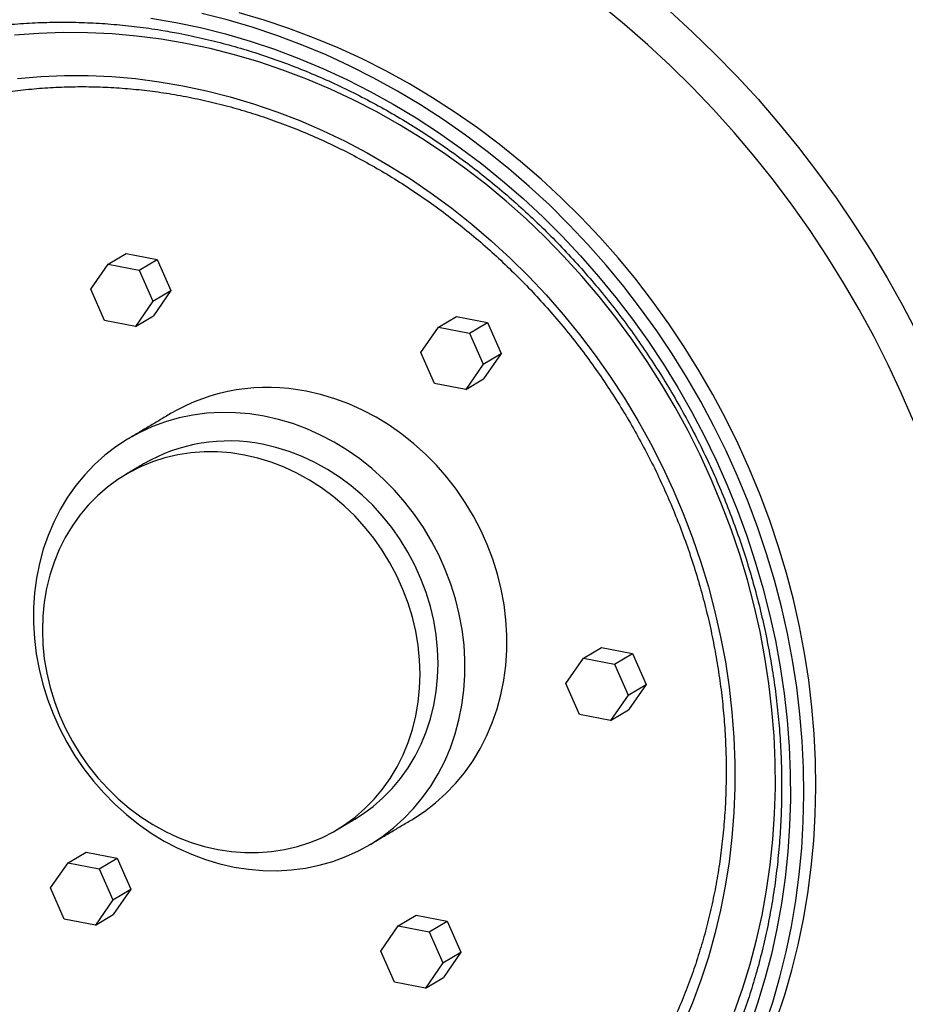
# Model space of a CAD drawing. Header units: inches. Extents: x -59 to 40, y -86 to 20.
# Tile 7 of 74: x 10.67 to 10.906, y -74.799 to -74.536. Entities that reach past the tile are written whole.
import ezdxf

# ---------------------------------------------------------------- set-up
doc = ezdxf.new("R2010")
doc.units = ezdxf.units.IN
doc.header["$MEASUREMENT"] = 0
doc.layers.add('SID-M-S', color=7, linetype='Continuous')

# ---------------------------------------------------------------- blocks, each defined once
blk = doc.blocks.new('dm108465')
at = {"layer": 'SID-M-S'}
for p, q in [((-0.6777436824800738, -0.5748469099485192), (-0.6729497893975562, -0.5719991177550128)), ((-0.6729497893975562, -0.5719991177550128), (-0.6646606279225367, -0.5735848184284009)), ((-0.6823923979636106, -0.5815713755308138), (-0.6777436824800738, -0.5748469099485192)), ((-0.6777436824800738, -0.5748469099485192), (-0.6694545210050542, -0.5764326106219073)), ((-0.6694545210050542, -0.5764326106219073), (-0.6646606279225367, -0.5735848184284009)), ((-0.6646606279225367, -0.5735848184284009), (-0.6610203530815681, -0.5818949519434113)), ((-0.6694545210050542, -0.5764326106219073), (-0.6658142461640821, -0.5847427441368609)), ((-0.6787521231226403, -0.5898815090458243), (-0.6823923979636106, -0.5815713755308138)), ((-0.6658142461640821, -0.5847427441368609), (-0.6610203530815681, -0.5818949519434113)), ((-0.6610203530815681, -0.5818949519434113), (-0.665669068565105, -0.588619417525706)), ((-0.6658142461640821, -0.5847427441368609), (-0.6704629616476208, -0.5914672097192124)), ((-0.6704629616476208, -0.5914672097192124), (-0.6787521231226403, -0.5898815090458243)), ((-0.6704629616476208, -0.5914672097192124), (-0.665669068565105, -0.588619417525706)), ((-0.5896884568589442, -0.5916917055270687), (-0.5848945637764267, -0.5888439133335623)), ((-0.5848945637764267, -0.5888439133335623), (-0.5766054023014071, -0.5904296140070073)), ((-0.5813992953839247, -0.5932774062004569), (-0.5766054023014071, -0.5904296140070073)), ((-0.5766054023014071, -0.5904296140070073), (-0.5729651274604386, -0.5987397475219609)), ((-0.5943371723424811, -0.5984161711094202), (-0.5896884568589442, -0.5916917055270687)), ((-0.5896884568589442, -0.5916917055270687), (-0.5813992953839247, -0.5932774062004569)), ((-0.5813992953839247, -0.5932774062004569), (-0.5777590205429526, -0.6015875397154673)), ((-0.5906968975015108, -0.6067263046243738), (-0.5943371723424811, -0.5984161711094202)), ((-0.5777590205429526, -0.6015875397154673), (-0.5729651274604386, -0.5987397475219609)), ((-0.5729651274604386, -0.5987397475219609), (-0.5776138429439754, -0.6054642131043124)), ((-0.5777590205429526, -0.6015875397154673), (-0.582407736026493, -0.608312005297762)), ((-0.582407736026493, -0.608312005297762), (-0.5906968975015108, -0.6067263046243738)), ((-0.582407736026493, -0.608312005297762), (-0.5776138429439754, -0.6054642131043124)), ((-0.5510171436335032, -0.6799705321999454), (-0.5462232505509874, -0.6771227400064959)), ((-0.5462232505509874, -0.6771227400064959), (-0.5379341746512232, -0.678708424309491)), ((-0.5556659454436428, -0.6866949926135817), (-0.5510171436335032, -0.6799705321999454)), ((-0.5510171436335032, -0.6799705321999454), (-0.5427280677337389, -0.6815562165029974)), ((-0.5427280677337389, -0.6815562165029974), (-0.5379341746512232, -0.678708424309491)), ((-0.5379341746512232, -0.678708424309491), (-0.534293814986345, -0.6870185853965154)), ((-0.5427280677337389, -0.6815562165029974), (-0.539087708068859, -0.6898663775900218)), ((-0.5520255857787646, -0.6950051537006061), (-0.5556659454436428, -0.6866949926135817)), ((-0.539087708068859, -0.6898663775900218), (-0.534293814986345, -0.6870185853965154)), ((-0.534293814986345, -0.6870185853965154), (-0.5389426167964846, -0.6937430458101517)), ((-0.539087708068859, -0.6898663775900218), (-0.5437365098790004, -0.6965908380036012)), ((-0.5437365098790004, -0.6965908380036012), (-0.5520255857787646, -0.6950051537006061)), ((-0.5437365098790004, -0.6965908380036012), (-0.5389426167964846, -0.6937430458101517)), ((-0.6884563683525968, -0.7345597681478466), (-0.6836624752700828, -0.7317119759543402)), ((-0.6836624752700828, -0.7317119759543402), (-0.6753733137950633, -0.7332976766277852)), ((-0.69310508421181, -0.7412842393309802), (-0.6884563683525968, -0.7345597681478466)), ((-0.6884563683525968, -0.7345597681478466), (-0.6801672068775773, -0.7361454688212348)), ((-0.6801672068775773, -0.7361454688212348), (-0.6753733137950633, -0.7332976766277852)), ((-0.6753733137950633, -0.7332976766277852), (-0.6717330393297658, -0.7416078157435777)), ((-0.6801672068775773, -0.7361454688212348), (-0.6765269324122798, -0.7444556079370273)), ((-0.6894648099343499, -0.7495943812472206), (-0.69310508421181, -0.7412842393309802)), ((-0.6765269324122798, -0.7444556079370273), (-0.6717330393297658, -0.7416078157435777)), ((-0.6717330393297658, -0.7416078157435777), (-0.6763817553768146, -0.7483322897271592)), ((-0.6765269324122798, -0.7444556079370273), (-0.6811756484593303, -0.7511800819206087)), ((-0.6811756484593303, -0.7511800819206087), (-0.6763817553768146, -0.7483322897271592)), ((-0.6004011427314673, -0.7514045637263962), (-0.5956072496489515, -0.7485567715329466)), ((-0.5956072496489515, -0.7485567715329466), (-0.5873180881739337, -0.7501424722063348)), ((-0.6811756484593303, -0.7511800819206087), (-0.6894648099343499, -0.7495943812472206)), ((-0.5921119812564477, -0.7529902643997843), (-0.5873180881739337, -0.7501424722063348)), ((-0.5873180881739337, -0.7501424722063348), (-0.5836778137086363, -0.7584526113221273)), ((-0.6050498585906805, -0.7581290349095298), (-0.6004011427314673, -0.7514045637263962)), ((-0.6004011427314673, -0.7514045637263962), (-0.5921119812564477, -0.7529902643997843)), ((-0.5921119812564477, -0.7529902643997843), (-0.588471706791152, -0.7613004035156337)), ((-0.6014095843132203, -0.7664391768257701), (-0.6050498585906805, -0.7581290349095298)), ((-0.588471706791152, -0.7613004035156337), (-0.5836778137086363, -0.7584526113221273)), ((-0.5836778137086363, -0.7584526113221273), (-0.588326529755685, -0.7651770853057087)), ((-0.588471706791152, -0.7613004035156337), (-0.5931204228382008, -0.7680248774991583)), ((-0.5931204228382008, -0.7680248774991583), (-0.6014095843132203, -0.7664391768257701)), ((-0.5931204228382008, -0.7680248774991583), (-0.588326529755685, -0.7651770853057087))]:
    blk.add_line(p, q, dxfattribs=at)
for points in [[(-0.5280469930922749, -0.5073262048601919), (-0.5219029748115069, -0.5129328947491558), (-0.5159145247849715, -0.5187319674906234), (-0.5100882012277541, -0.5247171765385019), (-0.5044302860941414, -0.5308820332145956), (-0.498946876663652, -0.5372198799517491), (-0.4936439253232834, -0.5437238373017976), (-0.4885271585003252, -0.5503868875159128), (-0.4836021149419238, -0.5572017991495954), (-0.4788741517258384, -0.5641612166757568), (-0.4743483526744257, -0.5712575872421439), (-0.470029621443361, -0.5784832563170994), (-0.4659226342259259, -0.5858304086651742), (-0.4620318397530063, -0.5932910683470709)], [(-0.4629769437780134, -0.6167755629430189), (-0.4662578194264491, -0.6091844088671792), (-0.4697649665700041, -0.6016864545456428), (-0.4734945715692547, -0.5942900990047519), (-0.4774424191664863, -0.5870035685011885), (-0.4816041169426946, -0.5798350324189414), (-0.4859750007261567, -0.5727924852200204), (-0.4905501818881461, -0.565883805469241), (-0.4953246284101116, -0.5591166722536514), (-0.5002929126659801, -0.5524986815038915), (-0.50544950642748, -0.5460372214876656), (-0.5107886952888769, -0.5397394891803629), (-0.516304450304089, -0.5336125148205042), (-0.5219906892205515, -0.5276631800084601), (-0.5278409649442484, -0.5218980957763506), (-0.5338488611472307, -0.5163236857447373), (-0.5400075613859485, -0.510946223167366), (-0.5463102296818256, -0.5057716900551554)], [(-0.5026731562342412, -0.7782305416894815), (-0.500517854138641, -0.7717114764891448), (-0.4986053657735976, -0.765083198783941), (-0.4969384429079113, -0.7583550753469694), (-0.4955195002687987, -0.7515366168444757), (-0.4943504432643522, -0.7446374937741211), (-0.4934330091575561, -0.7376674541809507), (-0.4927684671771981, -0.730636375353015), (-0.4923577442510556, -0.7235542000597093), (-0.4922014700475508, -0.7164309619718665), (-0.4922997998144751, -0.7092767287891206), (-0.4926526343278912, -0.7021016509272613), (-0.4932594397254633, -0.6949158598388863), (-0.4941194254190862, -0.687729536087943), (-0.4952313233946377, -0.6805528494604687), (-0.4965935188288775, -0.6733959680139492), (-0.4982041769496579, -0.666269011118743), (-0.5000609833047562, -0.6591820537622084), (-0.5021612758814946, -0.6521451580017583), (-0.5045021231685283, -0.6451682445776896), (-0.507080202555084, -0.6382612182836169), (-0.5098918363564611, -0.6314338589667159), (-0.5129330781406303, -0.6246958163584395), (-0.5161995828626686, -0.6180566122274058), (-0.5196867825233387, -0.6115256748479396), (-0.5233897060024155, -0.6051122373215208), (-0.5273031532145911, -0.5988253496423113), (-0.5314215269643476, -0.5926739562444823), (-0.5357389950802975, -0.5866667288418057), (-0.5402495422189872, -0.5808121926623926), (-0.5449466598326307, -0.5751186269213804), (-0.5498237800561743, -0.5695940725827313), (-0.5548739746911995, -0.5642463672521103), (-0.560090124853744, -0.5590830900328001), (-0.5654647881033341, -0.5541115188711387), (-0.5709903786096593, -0.5493387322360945), (-0.5766591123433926, -0.5447714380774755), (-0.5824629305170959, -0.5404161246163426), (-0.5883936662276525, -0.5362789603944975), (-0.5944428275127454, -0.5323657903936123), (-0.6006019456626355, -0.5286821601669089), (-0.6068622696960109, -0.5252332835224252), (-0.6132149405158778, -0.5220240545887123), (-0.6196509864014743, -0.5190589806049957), (-0.6261612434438, -0.5163422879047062), (-0.6327365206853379, -0.5138777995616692), (-0.6393675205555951, -0.5116690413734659), (-0.6460449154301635, -0.5097190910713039), (-0.6527590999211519, -0.5080307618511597)], [(-0.4994772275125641, -0.776332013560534), (-0.4973219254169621, -0.7698129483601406), (-0.4954094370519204, -0.7631846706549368), (-0.4937425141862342, -0.7564565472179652), (-0.4923235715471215, -0.7496380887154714), (-0.491154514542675, -0.7427389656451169), (-0.4902370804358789, -0.7357689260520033), (-0.4895725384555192, -0.7287378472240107), (-0.4891618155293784, -0.721655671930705), (-0.4890055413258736, -0.7145324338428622), (-0.489103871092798, -0.7073782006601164), (-0.489456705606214, -0.700203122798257), (-0.4900635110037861, -0.6930173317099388), (-0.490923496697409, -0.6858310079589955), (-0.4920353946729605, -0.6786543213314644), (-0.4933975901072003, -0.6714974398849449), (-0.4950082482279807, -0.6643704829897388), (-0.4968650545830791, -0.6572835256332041), (-0.4989653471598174, -0.6502466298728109), (-0.5013061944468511, -0.6432697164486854), (-0.5038842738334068, -0.6363626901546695), (-0.5066959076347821, -0.6295353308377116), (-0.5097371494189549, -0.6227972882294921), (-0.5130036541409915, -0.6161580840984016), (-0.5164908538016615, -0.6096271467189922), (-0.5201937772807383, -0.6032137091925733), (-0.5241072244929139, -0.596926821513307), (-0.5282255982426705, -0.590775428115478), (-0.5325430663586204, -0.5847682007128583), (-0.5370536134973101, -0.5789136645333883), (-0.5417507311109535, -0.5732200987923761), (-0.5466278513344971, -0.567695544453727), (-0.5516780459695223, -0.5623478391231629), (-0.5568941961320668, -0.5571845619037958), (-0.5622688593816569, -0.5522129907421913), (-0.5677944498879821, -0.5474402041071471), (-0.5734631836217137, -0.5428729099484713), (-0.5792670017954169, -0.5385175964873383), (-0.5851977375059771, -0.5343804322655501), (-0.5912468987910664, -0.5304672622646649), (-0.5974060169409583, -0.5267836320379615), (-0.6036663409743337, -0.5233347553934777), (-0.6100190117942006, -0.5201255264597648), (-0.6164550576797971, -0.5171604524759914), (-0.6229653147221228, -0.5144437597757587), (-0.6295405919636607, -0.511979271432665), (-0.6361715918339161, -0.5097705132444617), (-0.6428489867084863, -0.5078205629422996)], [(-0.6597528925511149, -0.5103650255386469), (-0.6531063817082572, -0.5117700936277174), (-0.6464870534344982, -0.5134369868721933), (-0.6399044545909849, -0.5153633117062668), (-0.6333679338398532, -0.5175463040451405), (-0.6268869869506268, -0.519982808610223), (-0.6204707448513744, -0.522669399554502), (-0.6141285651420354, -0.5256021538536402), (-0.6078693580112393, -0.5287769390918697), (-0.601702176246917, -0.5321891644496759), (-0.5956358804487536, -0.5358339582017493), (-0.5896790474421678, -0.5397060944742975), (-0.5838403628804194, -0.5438000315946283), (-0.5781281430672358, -0.5481098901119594), (-0.5725504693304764, -0.5526295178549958), (-0.5671154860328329, -0.5573524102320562), (-0.5618308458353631, -0.5622718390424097), (-0.5567041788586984, -0.5673807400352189), (-0.5517428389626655, -0.5726718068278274), (-0.5469539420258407, -0.5781374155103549), (-0.5423442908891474, -0.5837697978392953), (-0.5379205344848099, -0.5895608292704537), (-0.5336889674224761, -0.5955022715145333), (-0.5296557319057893, -0.601585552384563), (-0.5258265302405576, -0.607802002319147), (-0.5222068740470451, -0.61414269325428), (-0.5188019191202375, -0.6205985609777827), (-0.5156165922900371, -0.6271603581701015), (-0.5126554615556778, -0.633818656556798), (-0.50992274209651, -0.6405639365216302), (-0.5074222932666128, -0.6473865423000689), (-0.5051577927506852, -0.654276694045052), (-0.5031324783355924, -0.661224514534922), (-0.5013491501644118, -0.6682200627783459), (-0.4998104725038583, -0.6752533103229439), (-0.4985185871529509, -0.6823141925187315), (-0.4974753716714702, -0.6893925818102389), (-0.496682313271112, -0.6964783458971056), (-0.4961405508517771, -0.7035613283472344), (-0.4958508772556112, -0.7106313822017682), (-0.4958136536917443, -0.7176783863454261), (-0.4960289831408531, -0.7246922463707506), (-0.4964965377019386, -0.7316629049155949), (-0.4972156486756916, -0.7385803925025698), (-0.4981853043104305, -0.7454347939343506), (-0.4994040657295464, -0.7522162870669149), (-0.5008702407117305, -0.758915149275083), (-0.5025817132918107, -0.7655218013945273), (-0.5045360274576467, -0.7720267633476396), (-0.5067303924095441, -0.7784207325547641)], [(-0.6664170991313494, -0.5092237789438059), (-0.6597528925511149, -0.5103650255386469)], [(-0.657061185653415, -0.5159838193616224), (-0.6636113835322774, -0.514865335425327), (-0.6701694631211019, -0.5140142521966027), (-0.6767257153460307, -0.513431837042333), (-0.6832702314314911, -0.513118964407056), (-0.6897931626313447, -0.5130761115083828), (-0.6962846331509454, -0.5133033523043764), (-0.7027349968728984, -0.5138003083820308)], [(-0.5106992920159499, -0.7742218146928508), (-0.5085020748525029, -0.7679571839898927), (-0.5065460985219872, -0.7615792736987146), (-0.5048343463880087, -0.7550976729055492), (-0.5033694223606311, -0.7485221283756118), (-0.502153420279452, -0.7418625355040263), (-0.5011882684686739, -0.7351289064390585), (-0.5004753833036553, -0.7283313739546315), (-0.5000158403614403, -0.7214801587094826), (-0.4998103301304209, -0.7145855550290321), (-0.4998591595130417, -0.7076579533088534), (-0.5001622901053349, -0.700707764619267), (-0.5007191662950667, -0.6937454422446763), (-0.5015290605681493, -0.6867814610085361), (-0.5025907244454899, -0.679826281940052), (-0.5039025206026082, -0.6728903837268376), (-0.505462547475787, -0.6659841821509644), (-0.5072683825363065, -0.6591180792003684), (-0.5093173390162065, -0.6523024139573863), (-0.5116063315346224, -0.6455473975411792), (-0.5141319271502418, -0.6388632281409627), (-0.5168903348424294, -0.6322599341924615), (-0.5198774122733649, -0.6257474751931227), (-0.5230886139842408, -0.6193356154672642), (-0.5265191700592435, -0.6130340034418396), (-0.5301638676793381, -0.6068521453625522), (-0.5340173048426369, -0.6007993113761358), (-0.5380735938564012, -0.5948846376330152), (-0.5423266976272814, -0.5891169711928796), (-0.5467701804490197, -0.5835050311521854), (-0.551397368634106, -0.5780572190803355), (-0.5562013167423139, -0.5727817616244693), (-0.5611747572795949, -0.5676866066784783), (-0.5663102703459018, -0.56277936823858), (-0.5716001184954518, -0.5580674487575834), (-0.5770363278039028, -0.5535579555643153), (-0.5826106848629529, -0.5492576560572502), (-0.5883148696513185, -0.5451730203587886), (-0.5941403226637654, -0.5413101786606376), (-0.6000782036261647, -0.5376749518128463), (-0.6061196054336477, -0.5342728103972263), (-0.6122554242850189, -0.5311088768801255), (-0.618476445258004, -0.528187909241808), (-0.6247734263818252, -0.5255142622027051), (-0.6311366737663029, -0.5230920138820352), (-0.6375568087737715, -0.5209247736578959), (-0.6440240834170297, -0.5190158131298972), (-0.6505288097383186, -0.5173680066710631), (-0.657061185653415, -0.5159838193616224)], [(-0.6578175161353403, -0.527259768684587), (-0.6515076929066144, -0.5286009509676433), (-0.6452258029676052, -0.530204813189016), (-0.6389818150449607, -0.5320687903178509), (-0.6327857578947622, -0.5341899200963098), (-0.6266475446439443, -0.5365648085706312), (-0.6205770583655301, -0.5391896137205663), (-0.6145839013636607, -0.5420601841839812), (-0.6086778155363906, -0.5451718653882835), (-0.6028681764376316, -0.5485197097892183), (-0.597164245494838, -0.5520983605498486), (-0.5915752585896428, -0.5559020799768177), (-0.5861100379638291, -0.5599247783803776), (-0.5807774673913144, -0.5641599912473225), (-0.5755860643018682, -0.5686009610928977), (-0.5705440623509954, -0.573240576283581), (-0.565659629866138, -0.5780713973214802), (-0.5609405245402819, -0.5830856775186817), (-0.55639431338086, -0.5882754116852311), (-0.5520282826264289, -0.5936322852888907), (-0.5478494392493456, -0.5991476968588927), (-0.5438644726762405, -0.604812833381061), (-0.5400797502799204, -0.6106186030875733), (-0.536501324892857, -0.6165557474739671), (-0.5331349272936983, -0.622614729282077), (-0.5299860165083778, -0.6287858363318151), (-0.5270595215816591, -0.6350592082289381), (-0.52436022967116, -0.641424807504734), (-0.5218923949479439, -0.647872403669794), (-0.5196600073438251, -0.654391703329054), (-0.5176666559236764, -0.6609722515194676), (-0.5159154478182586, -0.6676035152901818), (-0.5144093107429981, -0.6742748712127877), (-0.5131505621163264, -0.680975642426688), (-0.5121412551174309, -0.6876950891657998), (-0.5113829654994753, -0.6944224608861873), (-0.5108770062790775, -0.7011469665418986), (-0.5106240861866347, -0.7078578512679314), (-0.5106246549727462, -0.7145443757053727), (-0.5108786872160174, -0.7211958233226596), (-0.5113858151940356, -0.7278015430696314), (-0.5121451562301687, -0.7343509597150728), (-0.5131556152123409, -0.7408335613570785), (-0.5144154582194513, -0.7472390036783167), (-0.5159226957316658, -0.7535570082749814), (-0.5176749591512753, -0.7597774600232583), (-0.5196694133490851, -0.7658903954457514), (-0.5219028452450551, -0.7718860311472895), (-0.5243717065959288, -0.7777547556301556)], [(-0.701915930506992, -0.5253537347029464), (-0.6956945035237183, -0.5248197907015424), (-0.6894300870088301, -0.524554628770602), (-0.6831328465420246, -0.5245586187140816), (-0.6768128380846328, -0.5248317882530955), (-0.6704802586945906, -0.525373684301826), (-0.6641450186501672, -0.5261834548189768), (-0.6578175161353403, -0.527259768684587)], [(-0.5967894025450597, -0.7230659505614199), (-0.5965355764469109, -0.7229140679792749), (-0.5934306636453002, -0.7208799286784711), (-0.5904843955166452, -0.7186136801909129), (-0.5877100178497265, -0.7161254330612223), (-0.5851198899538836, -0.7134262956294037), (-0.5827255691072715, -0.7105283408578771), (-0.5805378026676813, -0.7074444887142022), (-0.5785661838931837, -0.7041885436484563), (-0.5768197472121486, -0.7007750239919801), (-0.5753061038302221, -0.6972191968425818), (-0.5740322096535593, -0.6935368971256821), (-0.5730035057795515, -0.6897446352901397), (-0.5722247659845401, -0.6858593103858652), (-0.5716994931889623, -0.6818982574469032), (-0.5714299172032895, -0.6778792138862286), (-0.5714172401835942, -0.6738201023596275), (-0.5716616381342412, -0.6697390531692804), (-0.5721619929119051, -0.6656542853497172), (-0.5729158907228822, -0.661584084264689), (-0.5739202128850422, -0.657546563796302), (-0.5751702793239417, -0.6535598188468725), (-0.5766606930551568, -0.6496415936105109), (-0.5783845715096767, -0.6458094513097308), (-0.5803343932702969, -0.642080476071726), (-0.5825013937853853, -0.6384713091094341), (-0.5848759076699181, -0.6349980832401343), (-0.5874473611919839, -0.6316763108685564), (-0.5902041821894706, -0.628520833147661), (-0.5931340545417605, -0.6255457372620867), (-0.5962240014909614, -0.6227643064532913), (-0.5994601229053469, -0.6201889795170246), (-0.6028280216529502, -0.617831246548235), (-0.6063126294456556, -0.6157016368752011), (-0.6098983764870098, -0.6138096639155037), (-0.6135692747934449, -0.6121637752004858), (-0.617308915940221, -0.6107713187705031), (-0.6211006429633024, -0.6096385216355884), (-0.6249274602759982, -0.6087704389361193)], [(-0.6361132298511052, -0.615415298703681), (-0.6399580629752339, -0.6148158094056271), (-0.6438036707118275, -0.6144875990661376), (-0.6476329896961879, -0.6144321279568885), (-0.6514288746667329, -0.6146496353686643), (-0.6551744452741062, -0.6151391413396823), (-0.6588528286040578, -0.615898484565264), (-0.6624476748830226, -0.6169242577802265), (-0.665942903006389, -0.6182118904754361), (-0.6693228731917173, -0.6197556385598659), (-0.6725726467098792, -0.6215485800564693), (-0.6756775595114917, -0.6235827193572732), (-0.6786237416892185, -0.6258489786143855), (-0.68139811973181, -0.6283372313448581), (-0.6839882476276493, -0.6310363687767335), (-0.6863825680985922, -0.6339343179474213), (-0.6885704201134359, -0.6370181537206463), (-0.69054195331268, -0.6402741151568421), (-0.6922884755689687, -0.6436876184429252), (-0.6938020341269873, -0.6472434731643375), (-0.695076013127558, -0.6509257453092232), (-0.6961046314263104, -0.6547180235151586), (-0.6968833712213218, -0.6586033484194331), (-0.6974087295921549, -0.6625643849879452), (-0.6976783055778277, -0.6665834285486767), (-0.6976908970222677, -0.670642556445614), (-0.6974464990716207, -0.674723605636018), (-0.6969462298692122, -0.6788083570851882), (-0.6961922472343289, -0.6828785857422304), (-0.695188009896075, -0.6869160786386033), (-0.6939378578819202, -0.6909028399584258), (-0.6924475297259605, -0.6948210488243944), (-0.6907235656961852, -0.6986532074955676), (-0.6887737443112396, -0.7023821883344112), (-0.6866067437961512, -0.7059913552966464), (-0.6842322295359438, -0.7094645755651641), (-0.6816608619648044, -0.712786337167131), (-0.6789040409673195, -0.7159418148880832), (-0.6759740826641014, -0.7189169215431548), (-0.6728842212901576, -0.721698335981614), (-0.6696480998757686, -0.7242736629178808), (-0.666280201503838, -0.7266314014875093), (-0.6627955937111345, -0.7287610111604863), (-0.6592097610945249, -0.7306530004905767), (-0.6555388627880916, -0.7322988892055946), (-0.6517992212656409, -0.7336913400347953), (-0.6480075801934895, -0.734824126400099), (-0.644180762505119, -0.7356922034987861), (-0.6403359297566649, -0.736291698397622), (-0.6364902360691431, -0.7366199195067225), (-0.6326609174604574, -0.7366753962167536), (-0.6288650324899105, -0.7364578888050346), (-0.6251195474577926, -0.7359683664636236), (-0.621441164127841, -0.7352090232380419), (-0.6178463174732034, -0.7341832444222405), (-0.6143510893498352, -0.7328956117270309), (-0.6109710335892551, -0.7313518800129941), (-0.6077213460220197, -0.7295589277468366), (-0.6046164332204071, -0.7275247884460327), (-0.601670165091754, -0.7252585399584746), (-0.5988957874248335, -0.722770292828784), (-0.5963056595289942, -0.7200711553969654), (-0.5939113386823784, -0.7171732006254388), (-0.59172357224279, -0.7140893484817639), (-0.5897519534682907, -0.710833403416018), (-0.5880055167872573, -0.7074198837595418), (-0.5864918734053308, -0.7038640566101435), (-0.5852179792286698, -0.7001817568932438), (-0.5841892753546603, -0.6963894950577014), (-0.5834105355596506, -0.6925041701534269), (-0.5828852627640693, -0.6885431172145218), (-0.5826156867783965, -0.6845240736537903), (-0.5826030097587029, -0.6804649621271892), (-0.5828474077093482, -0.6763839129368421), (-0.5833477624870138, -0.6722991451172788), (-0.5841016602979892, -0.6682289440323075), (-0.5851059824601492, -0.6641914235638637), (-0.5863560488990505, -0.6602046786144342), (-0.5878464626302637, -0.6562864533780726), (-0.5895703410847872, -0.6524543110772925), (-0.5915201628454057, -0.6487253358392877), (-0.5936871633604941, -0.6451161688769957), (-0.5960616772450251, -0.641642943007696), (-0.5986331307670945, -0.6383211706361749), (-0.6013899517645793, -0.6351656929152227), (-0.6043198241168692, -0.6321905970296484), (-0.6074097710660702, -0.629409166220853), (-0.6106458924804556, -0.6268338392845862), (-0.6140137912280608, -0.6244761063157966), (-0.6174983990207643, -0.6223464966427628), (-0.6210841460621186, -0.6204545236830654), (-0.6247550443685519, -0.6188086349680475), (-0.6284946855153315, -0.6174161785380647), (-0.6322864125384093, -0.6162833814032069), (-0.6361132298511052, -0.615415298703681)], [(-0.6414113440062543, -0.6257804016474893), (-0.6450050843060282, -0.6252287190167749), (-0.6485985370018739, -0.6249479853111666), (-0.6521734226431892, -0.6249396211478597), (-0.6557113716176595, -0.6252037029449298), (-0.6591944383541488, -0.625738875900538), (-0.6626049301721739, -0.6265423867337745), (-0.6659253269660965, -0.6276101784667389), (-0.6691387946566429, -0.6289367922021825), (-0.6722290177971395, -0.6305154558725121), (-0.6751802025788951, -0.6323381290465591), (-0.6779772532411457, -0.6343955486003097), (-0.6806059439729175, -0.636677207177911), (-0.6830529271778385, -0.6391714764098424), (-0.6853056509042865, -0.641865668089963), (-0.6873527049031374, -0.6447460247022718), (-0.6891836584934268, -0.6477978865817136), (-0.6907891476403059, -0.6510056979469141), (-0.6921610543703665, -0.6543530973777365), (-0.6932922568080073, -0.6578230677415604), (-0.6941770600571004, -0.6613978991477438), (-0.6948110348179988, -0.6650593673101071), (-0.6951908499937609, -0.6687888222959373), (-0.6953146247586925, -0.6725672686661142), (-0.6951816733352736, -0.6763754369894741), (-0.6947927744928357, -0.6801939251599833), (-0.6941498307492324, -0.6840032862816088), (-0.6932560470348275, -0.6877841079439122), (-0.6921161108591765, -0.6915171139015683), (-0.6907357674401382, -0.6951832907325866), (-0.6891220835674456, -0.6987639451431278), (-0.6872832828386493, -0.7022408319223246), (-0.685228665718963, -0.7055962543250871), (-0.6829687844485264, -0.7088130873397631), (-0.6805151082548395, -0.7118749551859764), (-0.6778801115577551, -0.7147662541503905), (-0.6750772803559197, -0.7174722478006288), (-0.6721209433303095, -0.7199791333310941), (-0.6690261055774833, -0.7222741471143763), (-0.6658084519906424, -0.7243456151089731), (-0.6624845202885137, -0.726182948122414), (-0.659071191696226, -0.7277768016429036), (-0.6555857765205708, -0.7291190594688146), (-0.6520461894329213, -0.7302028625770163), (-0.6484704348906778, -0.7310226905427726), (-0.6448766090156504, -0.73157438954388), (-0.6412831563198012, -0.7318551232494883), (-0.6377083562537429, -0.7318634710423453), (-0.6341704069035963, -0.7315993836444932), (-0.6306873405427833, -0.7310642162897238), (-0.6272768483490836, -0.7302606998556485), (-0.623956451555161, -0.729192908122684), (-0.6207428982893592, -0.7278663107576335), (-0.6176526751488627, -0.7262876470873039), (-0.6147015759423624, -0.7244649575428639), (-0.6119045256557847, -0.7224075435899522), (-0.6092758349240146, -0.7201258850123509), (-0.606828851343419, -0.7176316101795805), (-0.6045761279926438, -0.7149374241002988), (-0.6025289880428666, -0.7120570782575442), (-0.6006981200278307, -0.7090052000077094), (-0.5990926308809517, -0.7057973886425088), (-0.5977207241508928, -0.7024499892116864), (-0.5965895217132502, -0.6989800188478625), (-0.5957046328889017, -0.6954052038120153), (-0.5950706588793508, -0.6917437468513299), (-0.5946908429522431, -0.6880142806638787), (-0.5945670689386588, -0.6842358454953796), (-0.5947000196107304, -0.6804276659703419), (-0.5950890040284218, -0.6766091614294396), (-0.5957319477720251, -0.6727998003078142), (-0.59662573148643, -0.6690189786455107), (-0.5977656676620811, -0.6652859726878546), (-0.5991459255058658, -0.6616198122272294), (-0.6007596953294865, -0.6580391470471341), (-0.6025984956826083, -0.6545622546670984), (-0.6046531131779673, -0.6512068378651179), (-0.606912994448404, -0.6479900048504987), (-0.609366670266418, -0.6449281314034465), (-0.6120015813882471, -0.6420368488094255), (-0.6148044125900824, -0.6393308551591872), (-0.617760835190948, -0.6368239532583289), (-0.6208556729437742, -0.6345289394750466), (-0.6240733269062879, -0.6324574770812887), (-0.6273972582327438, -0.6306201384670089), (-0.6308105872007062, -0.6290262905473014), (-0.634295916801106, -0.6276840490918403), (-0.6378355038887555, -0.6266002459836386), (-0.6414113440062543, -0.6257804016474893)], [(-0.6119966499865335, -0.7229411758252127), (-0.6099076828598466, -0.7216171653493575), (-0.6071106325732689, -0.7195597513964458), (-0.6044819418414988, -0.7172780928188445), (-0.6020349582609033, -0.7147838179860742), (-0.5997822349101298, -0.7120896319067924), (-0.597735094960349, -0.7092092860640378), (-0.595904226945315, -0.706157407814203), (-0.5942987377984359, -0.7029495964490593), (-0.5929268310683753, -0.69960219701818), (-0.5917956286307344, -0.6961322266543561), (-0.590910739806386, -0.6925574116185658), (-0.5902767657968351, -0.6888959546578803), (-0.5898969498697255, -0.6851664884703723), (-0.5897731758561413, -0.6813880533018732), (-0.5899061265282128, -0.6775798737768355), (-0.590295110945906, -0.6737613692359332), (-0.5909380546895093, -0.6699520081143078), (-0.5918318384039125, -0.6661711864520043), (-0.5929717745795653, -0.6624381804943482), (-0.5943520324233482, -0.658772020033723), (-0.5959658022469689, -0.6551913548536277), (-0.5978046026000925, -0.651714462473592), (-0.5998592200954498, -0.6483590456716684), (-0.60211910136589, -0.6451422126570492), (-0.6045727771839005, -0.642080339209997), (-0.6072076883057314, -0.6391890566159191), (-0.6100105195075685, -0.6364830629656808), (-0.6129669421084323, -0.6339761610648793), (-0.6160617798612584, -0.6316811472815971), (-0.6192794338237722, -0.6296096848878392), (-0.6226033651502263, -0.6277723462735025), (-0.6260166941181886, -0.6261784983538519), (-0.6295020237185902, -0.6248362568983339), (-0.6330416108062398, -0.6237524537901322), (-0.6366174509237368, -0.6229326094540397)]]:
    blk.add_lwpolyline(points, dxfattribs=at)
for centre, radius, start, end in [((-0.6351786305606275, -0.6592867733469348), 0.05154596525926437, 78.52885825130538, 120.2330406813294), ((-0.6455994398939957, -0.6670604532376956), 0.04503268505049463, 78.49491605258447, 120.2669719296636)]:
    blk.add_arc(centre, radius, start, end, dxfattribs=at)
for points, knots in [([(-0.5454507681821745, -0.42965782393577), (-0.5452215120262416, -0.429795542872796), (-0.5425457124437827, -0.4314029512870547), (-0.5374851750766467, -0.434615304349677), (-0.5303168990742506, -0.4393803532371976), (-0.5232600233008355, -0.4443542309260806), (-0.5163141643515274, -0.4495194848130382), (-0.5094863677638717, -0.4548756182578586), (-0.5027816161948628, -0.4604174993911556), (-0.496205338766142, -0.4661410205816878), (-0.4897626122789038, -0.4720415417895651), (-0.4834586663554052, -0.4781145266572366), (-0.4772983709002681, -0.4843551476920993), (-0.4712865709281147, -0.4907584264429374), (-0.4654280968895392, -0.4973194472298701), (-0.4597275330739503, -0.5040329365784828), (-0.4541893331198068, -0.5108936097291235), (-0.4488179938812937, -0.5178961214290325), (-0.4436176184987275, -0.5250348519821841), (-0.4385924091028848, -0.5323042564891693), (-0.4337462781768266, -0.5396985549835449), (-0.4290830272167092, -0.5472118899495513), (-0.4246064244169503, -0.554838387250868), (-0.4203199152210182, -0.5625719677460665), (-0.4162269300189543, -0.5704065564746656), (-0.4123307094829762, -0.5783359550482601), (-0.4086342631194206, -0.5863538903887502), (-0.4051405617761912, -0.594454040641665), (-0.4018522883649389, -0.602630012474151), (-0.3987720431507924, -0.6108753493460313), (-0.3959023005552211, -0.6191835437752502), (-0.3932452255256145, -0.62754802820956), (-0.3908029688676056, -0.635962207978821), (-0.388577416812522, -0.6444194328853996), (-0.386570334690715, -0.6529130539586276), (-0.384783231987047, -0.6614363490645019), (-0.3832174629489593, -0.6699825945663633), (-0.3818744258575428, -0.6785450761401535), (-0.3807549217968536, -0.6871170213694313), (-0.3798600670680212, -0.6956917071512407), (-0.3791903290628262, -0.7042623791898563), (-0.3787463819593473, -0.7128222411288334), (-0.3785283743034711, -0.7213646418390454), (-0.378536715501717, -0.7298827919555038), (-0.378771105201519, -0.7383700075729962), (-0.3792316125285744, -0.746819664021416), (-0.379917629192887, -0.7552250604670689), (-0.3808287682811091, -0.7635796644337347), (-0.381964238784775, -0.7718768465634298), (-0.3833231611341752, -0.7801101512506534), (-0.384904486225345, -0.7882730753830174), (-0.3867069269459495, -0.7963592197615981), (-0.3887291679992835, -0.8043622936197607), (-0.3909694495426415, -0.812275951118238), (-0.393426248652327, -0.8200940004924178), (-0.3960974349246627, -0.8278104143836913), (-0.3989814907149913, -0.8354186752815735), (-0.4020736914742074, -0.8429145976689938), (-0.4053817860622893, -0.8502853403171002), (-0.4083537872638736, -0.8564864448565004), (-0.4102939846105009, -0.8601805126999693), (-0.4109908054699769, -0.8615072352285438)], [0, 0, 0, 0, 0.001625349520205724, 0.01897052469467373, 0.03631539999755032, 0.05365934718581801, 0.07100228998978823, 0.08834444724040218, 0.1056858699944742, 0.1230265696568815, 0.140366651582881, 0.1577061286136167, 0.1750450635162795, 0.1923836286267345, 0.2097216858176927, 0.2270594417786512, 0.2443968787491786, 0.2617339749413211, 0.2790708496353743, 0.2964075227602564, 0.3137440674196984, 0.3310804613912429, 0.3484167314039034, 0.3657529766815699, 0.3830891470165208, 0.4004252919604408, 0.4177614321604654, 0.4350976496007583, 0.4524339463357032, 0.4697704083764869, 0.4871070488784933, 0.5044438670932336, 0.5217809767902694, 0.5391183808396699, 0.5564561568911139, 0.5737943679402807, 0.5911330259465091, 0.60847226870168, 0.625812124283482, 0.6431526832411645, 0.6604940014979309, 0.6778361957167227, 0.6951793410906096, 0.7125235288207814, 0.7298688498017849, 0.7472154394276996, 0.7645633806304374, 0.7819127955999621, 0.7992637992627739, 0.8166164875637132, 0.8339710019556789, 0.8513274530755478, 0.8686859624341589, 0.8860466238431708, 0.9034095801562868, 0.9207749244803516, 0.938142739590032, 0.9555131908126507, 0.9728862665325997, 0.9902621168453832, 0.9999999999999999, 0.9999999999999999, 0.9999999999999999, 0.9999999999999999]), ([(-0.8082047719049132, -0.4783303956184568), (-0.8086544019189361, -0.4786337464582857), (-0.8110566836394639, -0.4802544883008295), (-0.8152746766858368, -0.4833964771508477), (-0.8208458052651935, -0.4877598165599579), (-0.826254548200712, -0.4923378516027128), (-0.8315105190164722, -0.4971038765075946), (-0.8366044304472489, -0.5020596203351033), (-0.8415326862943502, -0.5071983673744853), (-0.8462899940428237, -0.5125158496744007), (-0.850871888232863, -0.5180066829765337), (-0.8552739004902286, -0.5236657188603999), (-0.8594917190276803, -0.529487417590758), (-0.8635213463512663, -0.5354661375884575), (-0.8673586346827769, -0.5415962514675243), (-0.870999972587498, -0.547871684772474), (-0.874441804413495, -0.5542863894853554), (-0.8776805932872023, -0.5608342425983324), (-0.8807131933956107, -0.5675088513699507), (-0.8835368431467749, -0.5743036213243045), (-0.8861483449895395, -0.5812122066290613), (-0.8885455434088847, -0.5882275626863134), (-0.890725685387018, -0.5953431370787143), (-0.8926868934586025, -0.6025518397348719), (-0.894427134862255, -0.6098466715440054), (-0.8959446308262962, -0.617220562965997), (-0.8972379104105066, -0.6246662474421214), (-0.8983058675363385, -0.6321764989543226), (-0.8991470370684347, -0.6397440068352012), (-0.8997610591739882, -0.6473613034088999), (-0.9001469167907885, -0.6550210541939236), (-0.9003046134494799, -0.6627156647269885), (-0.9002335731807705, -0.6704377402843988), (-0.899934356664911, -0.6781796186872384), (-0.8994066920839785, -0.6859338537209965), (-0.89865154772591, -0.693692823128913), (-0.897669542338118, -0.7014489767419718), (-0.8964614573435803, -0.7091947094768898), (-0.8950288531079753, -0.7169225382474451), (-0.8933727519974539, -0.7246248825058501), (-0.8914949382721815, -0.7322942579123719), (-0.8893972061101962, -0.7399231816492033), (-0.8870817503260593, -0.7475042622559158), (-0.88455054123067, -0.7550300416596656), (-0.8818063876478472, -0.7624932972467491), (-0.8788516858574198, -0.7698866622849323), (-0.8756895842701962, -0.7772030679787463), (-0.8723228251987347, -0.7844352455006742), (-0.8687549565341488, -0.7915762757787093), (-0.8649893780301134, -0.7986191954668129), (-0.8610295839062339, -0.8055570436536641), (-0.8568797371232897, -0.8123832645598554), (-0.852543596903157, -0.8190910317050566), (-0.8480254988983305, -0.8256739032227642), (-0.8433298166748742, -0.8321254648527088), (-0.8384610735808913, -0.8384393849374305), (-0.8334240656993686, -0.8446096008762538), (-0.8282235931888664, -0.8506299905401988), (-0.8228647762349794, -0.8564947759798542), (-0.8173527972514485, -0.8621981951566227), (-0.811692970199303, -0.8677346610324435), (-0.8058908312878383, -0.8730988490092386), (-0.7999519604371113, -0.8782853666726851), (-0.7938822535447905, -0.8832893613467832), (-0.7876875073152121, -0.8881057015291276), (-0.781373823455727, -0.8927299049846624), (-0.7749472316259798, -0.8971571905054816), (-0.7684141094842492, -0.9013834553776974), (-0.7617807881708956, -0.9054044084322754), (-0.7550537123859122, -0.9092161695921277), (-0.7482394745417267, -0.912814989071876), (-0.7413447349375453, -0.9161973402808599), (-0.7343761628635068, -0.9193598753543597), (-0.7273406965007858, -0.9222995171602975), (-0.7202450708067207, -0.925013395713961), (-0.7130963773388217, -0.9274988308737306), (-0.7059014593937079, -0.9297533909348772), (-0.6986675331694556, -0.9317748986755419), (-0.6914015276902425, -0.9335613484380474), (-0.6841106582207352, -0.9351110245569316), (-0.6768020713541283, -0.9364224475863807), (-0.6694828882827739, -0.9374943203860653), (-0.6621603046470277, -0.9383256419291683), (-0.6548414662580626, -0.9389156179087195), (-0.6475335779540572, -0.9392637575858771), (-0.6402437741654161, -0.9393697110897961), (-0.6329791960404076, -0.939233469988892), (-0.625746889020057, -0.9388551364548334), (-0.618553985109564, -0.9382352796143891), (-0.6114074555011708, -0.9373744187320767), (-0.6043142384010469, -0.93627352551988), (-0.5972812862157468, -0.9349336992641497), (-0.5903153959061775, -0.9333563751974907), (-0.5834233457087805, -0.9315430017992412), (-0.5766117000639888, -0.929495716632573), (-0.5698875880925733, -0.9272154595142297), (-0.5632552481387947, -0.9247087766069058), (-0.5567297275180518, -0.921961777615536), (-0.5515040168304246, -0.9195915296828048), (-0.5484973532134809, -0.9180577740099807), (-0.5475895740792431, -0.9175946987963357)], [0, 0, 0, 0, 0.002373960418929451, 0.01268358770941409, 0.02299370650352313, 0.03330431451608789, 0.04361587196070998, 0.05392835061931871, 0.06424211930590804, 0.07455724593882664, 0.08487392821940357, 0.09519226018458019, 0.1055124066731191, 0.1158345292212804, 0.1261585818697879, 0.1364847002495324, 0.146812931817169, 0.1571432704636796, 0.1674757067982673, 0.1778102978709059, 0.1881469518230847, 0.1984856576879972, 0.2088263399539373, 0.2191689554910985, 0.2295134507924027, 0.2398597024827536, 0.2502076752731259, 0.260557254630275, 0.270908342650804, 0.2812608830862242, 0.2916147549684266, 0.3019698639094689, 0.3123261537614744, 0.3226834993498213, 0.3330418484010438, 0.3434011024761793, 0.3537611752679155, 0.3641220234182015, 0.3744835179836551, 0.3848456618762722, 0.3952083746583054, 0.4055715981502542, 0.415935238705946, 0.4262993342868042, 0.4366637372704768, 0.4470284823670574, 0.4573934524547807, 0.4677587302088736, 0.4781241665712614, 0.4884897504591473, 0.4988555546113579, 0.5092213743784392, 0.5195872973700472, 0.5299532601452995, 0.5403191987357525, 0.5506851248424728, 0.5610509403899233, 0.5714167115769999, 0.5817822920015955, 0.592147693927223, 0.6025128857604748, 0.6128777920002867, 0.6232424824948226, 0.6336066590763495, 0.6439704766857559, 0.6543336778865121, 0.6646964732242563, 0.6750585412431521, 0.68541988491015, 0.6957804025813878, 0.7061400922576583, 0.7164988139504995, 0.7268563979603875, 0.7372128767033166, 0.7475679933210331, 0.7579219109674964, 0.7682742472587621, 0.778625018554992, 0.7889741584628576, 0.7993216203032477, 0.8096671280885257, 0.8200107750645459, 0.8303524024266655, 0.8406919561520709, 0.851029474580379, 0.8613647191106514, 0.871697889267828, 0.8820287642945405, 0.8923575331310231, 0.9026840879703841, 0.9130085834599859, 0.9233309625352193, 0.9336514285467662, 0.943970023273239, 0.9542868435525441, 0.9646021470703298, 0.9749159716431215, 0.9852286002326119, 0.9955401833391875, 1, 1, 1, 1]), ([(-0.7475570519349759, -0.521451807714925), (-0.745953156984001, -0.520809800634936), (-0.7424793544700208, -0.5194193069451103), (-0.7370180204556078, -0.5175577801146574), (-0.7312073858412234, -0.5158124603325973), (-0.7253142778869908, -0.5143073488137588), (-0.7193499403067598, -0.513036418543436), (-0.7133212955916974, -0.5120036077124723), (-0.7072366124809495, -0.5112095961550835), (-0.7011038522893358, -0.510655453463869), (-0.6949310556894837, -0.5103420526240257), (-0.6887264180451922, -0.5102694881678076), (-0.6824980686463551, -0.5104383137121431), (-0.6762540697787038, -0.5108468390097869), (-0.6700030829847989, -0.5114996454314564), (-0.6642133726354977, -0.5123120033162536), (-0.6605139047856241, -0.5129871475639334), (-0.6588946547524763, -0.5132826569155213)], [0, 0, 0, 0, 0.0586531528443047, 0.1270341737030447, 0.1954076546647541, 0.2637746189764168, 0.332132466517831, 0.4004812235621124, 0.4688197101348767, 0.5371467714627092, 0.6054628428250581, 0.6737668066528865, 0.7420597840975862, 0.8103407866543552, 0.8786102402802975, 0.9468679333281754, 1, 1, 1, 1]), ([(-0.6588946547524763, -0.5132826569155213), (-0.6578122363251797, -0.513496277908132), (-0.654652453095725, -0.5141198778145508), (-0.6494287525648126, -0.5153329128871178), (-0.6432394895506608, -0.5169988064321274), (-0.6370861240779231, -0.5188999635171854), (-0.6309768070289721, -0.5210297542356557), (-0.6249195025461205, -0.5233864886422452), (-0.6189222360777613, -0.5259668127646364), (-0.6129927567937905, -0.5287673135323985), (-0.6071389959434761, -0.5317844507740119), (-0.6013684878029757, -0.535014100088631), (-0.595688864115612, -0.5384521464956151), (-0.5901076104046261, -0.5420940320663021), (-0.5846320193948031, -0.5459349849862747), (-0.5792692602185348, -0.5499699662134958), (-0.5740264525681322, -0.5541936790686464), (-0.5689104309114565, -0.5586006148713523), (-0.5639279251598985, -0.5631849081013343), (-0.5590855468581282, -0.567940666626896), (-0.5543895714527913, -0.5728615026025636), (-0.5498462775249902, -0.5779410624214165), (-0.5454615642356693, -0.5831726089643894), (-0.5412412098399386, -0.5885492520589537), (-0.5371908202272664, -0.5940639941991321), (-0.5333156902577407, -0.5997095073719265), (-0.529620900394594, -0.6054783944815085), (-0.5261113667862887, -0.6113630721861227), (-0.5227916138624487, -0.6173557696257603), (-0.5196660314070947, -0.6234485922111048), (-0.5167388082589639, -0.6296335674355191), (-0.5140136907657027, -0.6359025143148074), (-0.5114943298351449, -0.6422472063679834), (-0.5091838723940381, -0.6486592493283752), (-0.5070855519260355, -0.6551302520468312), (-0.5052019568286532, -0.6616516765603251), (-0.5035356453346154, -0.6682149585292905), (-0.5020886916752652, -0.6748114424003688), (-0.5008630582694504, -0.6814324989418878), (-0.4998602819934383, -0.6880693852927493), (-0.4990817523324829, -0.6947133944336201), (-0.4985283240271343, -0.701355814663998), (-0.4982007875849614, -0.707987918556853), (-0.4980995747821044, -0.7146009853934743), (-0.4982247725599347, -0.7211863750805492), (-0.498576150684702, -0.7277354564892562), (-0.4991532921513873, -0.7342396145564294), (-0.4999555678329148, -0.7406903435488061), (-0.5009815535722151, -0.7470792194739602), (-0.5022303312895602, -0.7533978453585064), (-0.5036999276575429, -0.7596379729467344), (-0.5053886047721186, -0.7657914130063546), (-0.5072940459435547, -0.7718501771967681), (-0.5094139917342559, -0.7778062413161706), (-0.511745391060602, -0.7836518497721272), (-0.5142854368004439, -0.7893794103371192), (-0.5170307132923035, -0.7949812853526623), (-0.5199777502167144, -0.8004502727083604), (-0.5231226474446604, -0.8057790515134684), (-0.5264613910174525, -0.8109607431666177), (-0.5299895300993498, -0.8159884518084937), (-0.5337026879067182, -0.8208555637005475), (-0.537595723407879, -0.8255558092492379), (-0.5416642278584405, -0.8300822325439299), (-0.5459006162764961, -0.83443183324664), (-0.5503079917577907, -0.8385873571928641), (-0.5541968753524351, -0.842013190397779), (-0.5566745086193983, -0.8439726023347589), (-0.5575738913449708, -0.8446838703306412)], [0, 0, 0, 0, 0.008009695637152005, 0.02338180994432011, 0.03875316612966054, 0.05412205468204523, 0.06948922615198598, 0.08485428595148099, 0.1002177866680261, 0.1155797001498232, 0.1309398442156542, 0.1462988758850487, 0.1616566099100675, 0.1770132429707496, 0.1923688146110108, 0.2077234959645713, 0.2230774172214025, 0.2384305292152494, 0.2537830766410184, 0.2691350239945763, 0.2844865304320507, 0.2998375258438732, 0.3151881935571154, 0.3305385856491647, 0.3458886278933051, 0.3612385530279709, 0.3765881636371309, 0.3919377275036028, 0.4072871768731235, 0.422636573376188, 0.4379858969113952, 0.453335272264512, 0.4686847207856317, 0.4840342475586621, 0.4993839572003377, 0.5147338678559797, 0.5300840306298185, 0.5454345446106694, 0.5607855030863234, 0.5761369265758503, 0.591488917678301, 0.6068415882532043, 0.6221950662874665, 0.6375493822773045, 0.6529047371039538, 0.6682612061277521, 0.6836189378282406, 0.6989780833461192, 0.7143387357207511, 0.7297011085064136, 0.745065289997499, 0.7604314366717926, 0.7757997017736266, 0.7911702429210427, 0.8065431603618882, 0.8219185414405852, 0.8372965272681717, 0.8526771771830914, 0.8680605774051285, 0.8834466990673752, 0.8988355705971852, 0.9142271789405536, 0.9296214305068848, 0.9450181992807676, 0.9604174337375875, 0.9758187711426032, 0.9912221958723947, 1, 1, 1, 1]), ([(-0.7374434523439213, -0.5379620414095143), (-0.7364933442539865, -0.537558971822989), (-0.7337900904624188, -0.5364121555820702), (-0.7292231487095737, -0.5347706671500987), (-0.7237610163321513, -0.5330226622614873), (-0.7182109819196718, -0.5315189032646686), (-0.7125876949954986, -0.5302474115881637), (-0.7068977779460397, -0.5292139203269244), (-0.7011500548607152, -0.5284188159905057), (-0.6953528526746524, -0.5278635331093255), (-0.6895147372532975, -0.5275488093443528), (-0.6836442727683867, -0.5274750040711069), (-0.6777501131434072, -0.5276423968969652), (-0.6718409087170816, -0.5280497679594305), (-0.6659254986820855, -0.5287002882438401), (-0.6609629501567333, -0.5294369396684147), (-0.6579771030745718, -0.5299891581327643), (-0.6569592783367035, -0.5301774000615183)], [0, 0, 0, 0, 0.03858391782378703, 0.1097792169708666, 0.1809674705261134, 0.2521479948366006, 0.32331827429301, 0.3944770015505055, 0.4656225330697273, 0.5367555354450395, 0.6078747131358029, 0.6789798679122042, 0.7500706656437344, 0.8211463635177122, 0.892207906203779, 0.9632554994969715, 1, 1, 1, 1]), ([(-0.6569592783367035, -0.5301774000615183), (-0.6559362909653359, -0.5303796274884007), (-0.6529477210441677, -0.5309704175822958), (-0.6480070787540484, -0.5321290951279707), (-0.6421537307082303, -0.5337303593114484), (-0.6363374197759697, -0.5355665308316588), (-0.630566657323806, -0.537630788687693), (-0.6248498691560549, -0.5399211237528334), (-0.619195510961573, -0.5424339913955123), (-0.613611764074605, -0.545165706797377), (-0.6081068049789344, -0.548112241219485), (-0.6026887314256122, -0.5512693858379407), (-0.5973654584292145, -0.554632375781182), (-0.592144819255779, -0.5581964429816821), (-0.5870344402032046, -0.5619562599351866), (-0.5820418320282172, -0.5659063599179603), (-0.5771742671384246, -0.5700409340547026), (-0.5724389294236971, -0.574353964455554), (-0.5678428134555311, -0.5788391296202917), (-0.563392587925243, -0.583489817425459), (-0.559094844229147, -0.5882992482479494), (-0.5549558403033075, -0.5932603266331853), (-0.5509817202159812, -0.5983658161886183), (-0.5471782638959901, -0.6036081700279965), (-0.5435510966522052, -0.6089797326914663), (-0.5401055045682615, -0.6144725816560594), (-0.5368466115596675, -0.6200787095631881), (-0.5337790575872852, -0.6257897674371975), (-0.5309075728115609, -0.6315975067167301), (-0.5282361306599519, -0.6374932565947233), (-0.525768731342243, -0.6434684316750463), (-0.523509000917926, -0.6495142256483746), (-0.5214602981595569, -0.6556217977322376), (-0.5196254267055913, -0.6617820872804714), (-0.5180072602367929, -0.667986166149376), (-0.5166079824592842, -0.6742248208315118), (-0.5154297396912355, -0.6804889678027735), (-0.5144742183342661, -0.6867693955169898), (-0.5137427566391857, -0.6930568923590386), (-0.5132364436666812, -0.6993422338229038), (-0.5129559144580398, -0.7056162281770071), (-0.512901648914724, -0.7118697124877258), (-0.5130736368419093, -0.7180934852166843), (-0.513471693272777, -0.724278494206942), (-0.5140950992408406, -0.7304156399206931), (-0.5149430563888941, -0.7364960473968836), (-0.5160142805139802, -0.7425106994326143), (-0.5173071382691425, -0.7484509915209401), (-0.5188197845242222, -0.7543080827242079), (-0.52055009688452, -0.7600735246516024), (-0.5224954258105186, -0.7657388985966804), (-0.5246530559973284, -0.771295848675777), (-0.5270198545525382, -0.7767363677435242), (-0.5295923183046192, -0.7820524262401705), (-0.5323668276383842, -0.7872362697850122), (-0.5353393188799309, -0.7922803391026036), (-0.5385055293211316, -0.7971771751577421), (-0.5418607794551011, -0.8019196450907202), (-0.5454004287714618, -0.8065006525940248), (-0.5491189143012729, -0.8109139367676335), (-0.5530120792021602, -0.8151511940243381), (-0.5570696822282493, -0.8192125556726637), (-0.5613029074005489, -0.8230686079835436), (-0.5644439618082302, -0.8257703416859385), (-0.5662160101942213, -0.8271241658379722), (-0.5664759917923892, -0.8273227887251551)], [0, 0, 0, 0, 0.00844175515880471, 0.02466186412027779, 0.04088074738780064, 0.05709706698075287, 0.0733107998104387, 0.0895222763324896, 0.1057314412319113, 0.121938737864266, 0.1381444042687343, 0.1543481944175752, 0.170550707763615, 0.1867518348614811, 0.202951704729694, 0.2191505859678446, 0.2353485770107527, 0.2515456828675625, 0.267742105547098, 0.2839378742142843, 0.3001331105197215, 0.316327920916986, 0.3325223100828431, 0.3487163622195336, 0.3649100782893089, 0.3811036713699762, 0.3972970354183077, 0.4134903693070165, 0.4296835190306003, 0.4458767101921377, 0.4620699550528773, 0.4782633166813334, 0.4944567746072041, 0.5106504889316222, 0.5268445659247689, 0.5430389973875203, 0.5592339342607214, 0.5754294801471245, 0.5916257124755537, 0.6078227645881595, 0.6240208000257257, 0.640219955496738, 0.6564204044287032, 0.6726222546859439, 0.6888257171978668, 0.7050309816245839, 0.7212382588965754, 0.7374476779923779, 0.7536594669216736, 0.7698738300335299, 0.7860909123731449, 0.8023109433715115, 0.8185340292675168, 0.8347603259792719, 0.8509899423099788, 0.8672229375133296, 0.8834593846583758, 0.8996992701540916, 0.9159425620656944, 0.9321891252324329, 0.9484388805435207, 0.9646915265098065, 0.9809468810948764, 0.9972046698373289, 1, 1, 1, 1])]:
    blk.add_open_spline(points, degree=3, knots=knots, dxfattribs=at)
for points in [[(-0.6611329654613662, -0.6147518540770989), (-0.6723187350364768, -0.6213967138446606)], [(-0.6682972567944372, -0.6281663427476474), (-0.673091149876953, -0.6310141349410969)], [(-0.616790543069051, -0.7257889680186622), (-0.6119966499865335, -0.7229411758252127)], [(-0.6079751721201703, -0.7297108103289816), (-0.5967894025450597, -0.7230659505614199)]]:
    blk.add_open_spline(points, degree=1, dxfattribs=at)

msp = doc.modelspace()

# ---------------------------------------------------------------- block references
at = {"layer": 'SID-M-S'}
msp.add_blockref('dm108465', (11.37153563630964, -74.02644783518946), dxfattribs=at)

doc.saveas('drawing.dxf')
